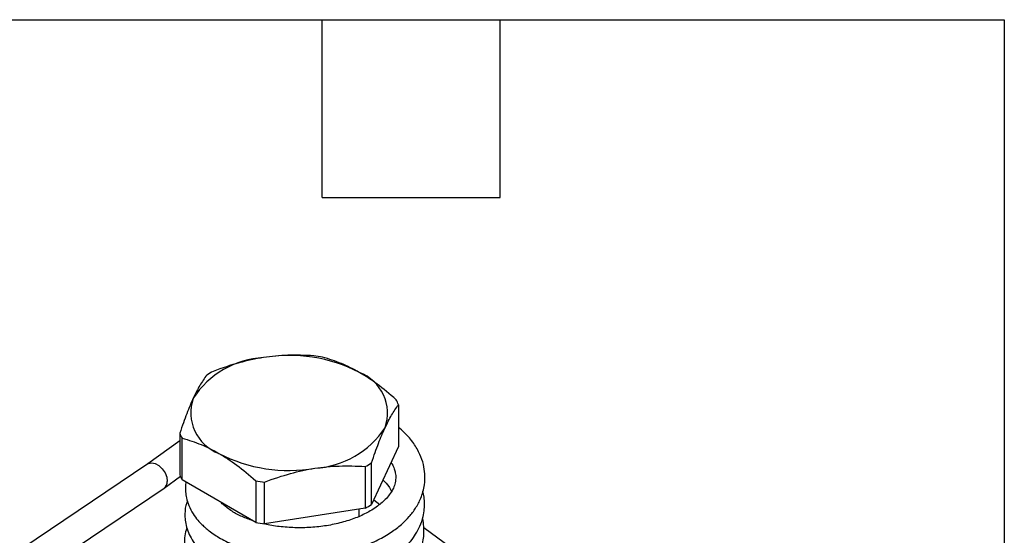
# Model space of a CAD drawing. Header units: inches. Extents: x 0.5 to 21.5, y 0.5 to 16.5.
# Tile 18 of 18: x 18.2 to 21.5, y 14.8 to 16.5. Entities that reach past the tile are written whole.
import ezdxf

# ---------------------------------------------------------------- set-up
doc = ezdxf.new("R2010")
doc.units = ezdxf.units.IN
doc.header["$LTSCALE"] = 2
doc.header["$MEASUREMENT"] = 0
doc.linetypes.add('SLD-Solid', pattern=[0])
doc.layers.add('TEXT', color=140, linetype='SLD-Solid', lineweight=25)

msp = doc.modelspace()

# ---------------------------------------------------------------- linework, layer by layer
for p, q in [((19.4576, 15.2015), (19.4576, 15.0612)), ((18.7202, 15.1056), (18.7202, 14.9653)), ((18.7202, 15.0801), (18.6122, 15.002)), ((18.7281, 14.9483), (18.7281, 15.0886)), ((19.4576, 15.0612), (19.3667, 14.8653)), ((19.3667, 14.8653), (19.3667, 15.0056)), ((18.6125, 15.0022), (17.8193, 14.4679)), ((19.3452, 14.9932), (19.3452, 14.8529)), ((18.6678, 14.9208), (18.7225, 14.9603)), ((18.9765, 14.8049), (18.7281, 14.9483)), ((18.9765, 14.9452), (18.9765, 14.8049)), ((19.0058, 14.8004), (19.0058, 14.9407)), ((17.8743, 14.3863), (18.6675, 14.9206)), ((19.374, 14.881), (19.3945, 14.8657)), ((19.3452, 14.8529), (19.0058, 14.8004)), ((19.3251, 14.8251), (19.3251, 14.8498)), ((19.7984, 14.599), (19.5429, 14.7871))]:
    msp.add_line(p, q)
at = {"flags": 128}
msp.add_lwpolyline([(18.6125, 15.0022), (18.6148, 15.0036), (18.6254, 15.0059), (18.6376, 15.0033), (18.65, 14.9963), (18.6613, 14.9854), (18.6704, 14.972), (18.6761, 14.9574), (18.6779, 14.9432)], dxfattribs=at)
for centre, radius, start, end in [((19.0206, 15.0556), 0.3055, 93.4335, 146.5611), ((19.0895, 14.8543), 0.5137, 62.6428, 99.7711), ((19.0933, 14.7603), 0.6111, 79.8152, 82.5987), ((18.9999, 14.9993), 0.3563, 118.0028, 121.9918), ((19.2734, 15.173), 0.1471, 340.539, 69.2579), ((18.9044, 15.1749), 0.1471, 160.539, 249.2579), ((19.3159, 15.146), 0.1522, 21.3815, 28.4154), ((18.8619, 15.1611), 0.1522, 201.3815, 208.4154), ((19.1572, 15.2923), 0.3055, 273.4335, 326.5611), ((19.0883, 15.4936), 0.5137, 242.6428, 279.7711), ((19.1779, 15.3077), 0.3563, 298.0028, 301.9918), ((18.6522, 14.9414), 0.0258, 306.2855, 4.1403), ((18.8619, 15.0208), 0.1522, 201.3815, 208.4154), ((19.0846, 15.5467), 0.6111, 259.8152, 262.5987), ((19.1779, 15.1674), 0.3563, 298.0028, 301.9918), ((19.0846, 15.4064), 0.6111, 259.8152, 262.5987)]:
    msp.add_arc(centre, radius, start, end)
for points, knots in [([(19.0023, 15.3606), (18.9749, 15.3563), (18.9479, 15.3505), (18.8922, 15.3352), (18.8636, 15.3257), (18.8326, 15.3139)], [0, 0, 0, 0, 0.5, 0.5, 1, 1, 1, 1]), ([(19.172, 15.3664), (19.141, 15.3686), (19.1124, 15.3692), (19.0567, 15.3673), (19.0297, 15.3648), (19.0023, 15.3606)], [0, 0, 0, 0, 0.5, 0.5, 1, 1, 1, 1]), ([(19.3255, 15.3106), (19.3055, 15.3221), (19.2857, 15.3319), (19.245, 15.3487), (19.224, 15.3558), (19.2013, 15.3619)], [0, 0, 0, 0, 0.5, 0.5, 1, 1, 1, 1]), ([(19.4498, 15.2184), (19.4271, 15.2385), (19.4061, 15.2557), (19.3654, 15.2859), (19.3456, 15.299), (19.3255, 15.3106)], [0, 0, 0, 0, 0.5, 0.5, 1, 1, 1, 1]), ([(18.8111, 15.3015), (18.8028, 15.2907), (18.7952, 15.2791), (18.7802, 15.2537), (18.773, 15.2398), (18.7657, 15.224)], [0, 0, 0, 0, 0.5, 0.5, 1, 1, 1, 1]), ([(18.7657, 15.224), (18.7583, 15.2081), (18.7511, 15.1909), (18.7362, 15.152), (18.7285, 15.1305), (18.7202, 15.1056)], [0, 0, 0, 0, 0.5, 0.5, 1, 1, 1, 1]), ([(19.4122, 15.124), (19.4195, 15.1398), (19.4267, 15.1537), (19.4416, 15.1791), (19.4493, 15.1907), (19.4576, 15.2015)], [0, 0, 0, 0, 0.5, 0.5, 1, 1, 1, 1]), ([(18.7414, 14.9406), (18.7404, 14.9354), (18.7384, 14.9244), (18.7393, 14.9064), (18.7423, 14.8853), (18.7502, 14.8605), (18.7634, 14.8353), (18.7793, 14.814), (18.7936, 14.7986), (18.8064, 14.7867), (18.8261, 14.7705), (18.8582, 14.7492), (18.9065, 14.7263), (18.963, 14.7077), (19.024, 14.6949), (19.0882, 14.6883), (19.1536, 14.6879), (19.2188, 14.6938), (19.2821, 14.7061), (19.3416, 14.7244), (19.394, 14.7474), (19.4371, 14.7734), (19.4694, 14.7991), (19.4953, 14.8253), (19.5166, 14.8535), (19.5352, 14.8891), (19.5461, 14.9281), (19.5476, 14.9669), (19.5421, 15.0018), (19.5302, 15.0361), (19.5092, 15.0725), (19.4842, 15.1029), (19.4643, 15.1196), (19.4576, 15.1252)], [0, 0, 0, 0, 0.015429, 0.032081, 0.05226, 0.078003, 0.107959, 0.132602, 0.150051, 0.163392, 0.178784, 0.216186, 0.259124, 0.30207, 0.344964, 0.387794, 0.430592, 0.473424, 0.516264, 0.559112, 0.601553, 0.639758, 0.673708, 0.6998, 0.730484, 0.763519, 0.806193, 0.840547, 0.869343, 0.900905, 0.938114, 0.979294, 1, 1, 1, 1]), ([(19.3667, 15.0056), (19.375, 15.0305), (19.3827, 15.052), (19.3976, 15.0909), (19.4048, 15.1081), (19.4122, 15.124)], [0, 0, 0, 0, 0.5, 0.5, 1, 1, 1, 1]), ([(18.7281, 15.0886), (18.7507, 15.0826), (18.7717, 15.0755), (18.8125, 15.0587), (18.8322, 15.0489), (18.8523, 15.0374)], [0, 0, 0, 0, 0.5, 0.5, 1, 1, 1, 1]), ([(18.8523, 15.0374), (18.8723, 15.0258), (18.8921, 15.0127), (18.9328, 14.9825), (18.9538, 14.9653), (18.9765, 14.9452)], [0, 0, 0, 0, 0.5, 0.5, 1, 1, 1, 1]), ([(19.4326, 15.0072), (19.4336, 15.0057), (19.4386, 14.9984), (19.4432, 14.9865), (19.4477, 14.9703), (19.4489, 14.9534), (19.4461, 14.9351), (19.4386, 14.916), (19.4279, 14.8987), (19.4142, 14.8828), (19.3991, 14.8688), (19.3821, 14.8558), (19.358, 14.8404), (19.3237, 14.8233), (19.2784, 14.8073), (19.2285, 14.7953), (19.1757, 14.7881), (19.1216, 14.7858), (19.0686, 14.7888), (19.0282, 14.794), (19.0076, 14.7995), (19.0024, 14.8009)], [0, 0, 0, 0, 0.0121835, 0.0615311, 0.099645, 0.1541194, 0.2167663, 0.266614, 0.3198774, 0.366402, 0.4053296, 0.4424932, 0.4833823, 0.5513942, 0.6218533, 0.6925571, 0.7633966, 0.8343872, 0.9053791, 0.9762216, 1, 1, 1, 1]), ([(19.0058, 14.9407), (19.0368, 14.9525), (19.0655, 14.962), (19.1211, 14.9773), (19.1481, 14.9831), (19.1755, 14.9874)], [0, 0, 0, 0, 0.5, 0.5, 1, 1, 1, 1]), ([(19.1755, 14.9874), (19.2029, 14.9916), (19.2299, 14.9941), (19.2856, 14.996), (19.3143, 14.9954), (19.3452, 14.9932)], [0, 0, 0, 0, 0.5, 0.5, 1, 1, 1, 1]), ([(19.4052, 14.9482), (19.4124, 14.9409), (19.425, 14.9281), (19.4313, 14.9153), (19.4341, 14.9098)], [0, 0, 0, 0, 0.570357, 1, 1, 1, 1]), ([(18.7459, 14.8767), (18.745, 14.8747), (18.7392, 14.8611), (18.737, 14.8389), (18.7377, 14.8115), (18.7423, 14.7883), (18.7512, 14.7642), (18.7656, 14.7387), (18.7849, 14.7144), (18.8086, 14.6919), (18.8332, 14.6736), (18.86, 14.6574), (18.8899, 14.6425), (18.9235, 14.6292), (18.9574, 14.6187), (18.987, 14.6115), (19.0099, 14.6071), (19.0256, 14.6046), (19.0347, 14.6033), (19.0408, 14.6026), (19.0494, 14.6015), (19.0649, 14.5999), (19.0913, 14.5979), (19.1299, 14.5969), (19.1813, 14.5991), (19.2338, 14.6059), (19.2815, 14.6161), (19.3325, 14.6309), (19.3862, 14.6529), (19.4359, 14.6826), (19.4663, 14.7071), (19.4858, 14.7264), (19.5008, 14.7436), (19.5166, 14.7659), (19.531, 14.7935), (19.5405, 14.8218), (19.5449, 14.8487), (19.5454, 14.8727), (19.5437, 14.8932), (19.5404, 14.9055), (19.5391, 14.9103)], [0, 0, 0, 0, 0.006909, 0.04739, 0.070516, 0.096207, 0.124504, 0.153395, 0.188093, 0.218447, 0.24856, 0.274604, 0.303613, 0.335503, 0.364925, 0.388512, 0.406313, 0.418359, 0.424427, 0.426754, 0.43223, 0.444087, 0.461795, 0.491105, 0.529024, 0.574279, 0.607378, 0.638675, 0.695872, 0.745467, 0.784258, 0.800195, 0.820866, 0.847846, 0.878336, 0.912404, 0.938277, 0.96142, 0.985175, 1, 1, 1, 1]), ([(18.9667, 14.8105), (18.9542, 14.815), (18.9279, 14.8242), (18.9001, 14.8394), (18.8807, 14.8528), (18.8686, 14.8631), (18.8616, 14.8696), (18.8592, 14.8726), (18.8592, 14.8726)], [0, 0, 0, 0, 0.266079, 0.556259, 0.721177, 0.860435, 0.999942, 1, 1, 1, 1]), ([(18.7441, 14.7854), (18.7432, 14.7832), (18.7389, 14.773), (18.7363, 14.7548), (18.7351, 14.7275), (18.7403, 14.6963), (18.7535, 14.6646), (18.7716, 14.6374), (18.7898, 14.617), (18.8128, 14.5962), (18.8448, 14.5736), (18.8908, 14.5497), (18.9475, 14.5292), (19.0118, 14.5145), (19.0802, 14.5066), (19.1497, 14.506), (19.2164, 14.5122), (19.2768, 14.524), (19.3299, 14.5399), (19.3771, 14.5593), (19.4192, 14.5821), (19.4532, 14.6062), (19.4809, 14.6314), (19.5039, 14.6581), (19.5228, 14.6881), (19.5351, 14.7177), (19.5415, 14.7445), (19.5439, 14.7682), (19.5429, 14.7923), (19.5413, 14.809), (19.5383, 14.8179), (19.5382, 14.8182)], [0, 0, 0, 0, 0.007457, 0.035924, 0.05946, 0.09547, 0.138451, 0.169442, 0.196456, 0.220312, 0.260174, 0.306471, 0.357207, 0.408216, 0.459391, 0.510785, 0.560351, 0.606133, 0.648221, 0.687723, 0.727213, 0.766954, 0.796185, 0.829091, 0.865621, 0.899194, 0.92587, 0.949264, 0.971765, 0.998938, 1, 1, 1, 1])]:
    msp.add_open_spline(points, degree=3, knots=knots)
at = {"layer": 'TEXT'}
for p, q in [((0.5, 16.5), (21.5, 16.5)), ((19.2, 15.9), (19.2, 16.5)), ((19.8, 15.9), (19.8, 16.5)), ((21.5, 16.5), (21.5, 0.5)), ((19.2, 15.9), (19.8, 15.9))]:
    msp.add_line(p, q, dxfattribs=at)

doc.saveas('drawing.dxf')
